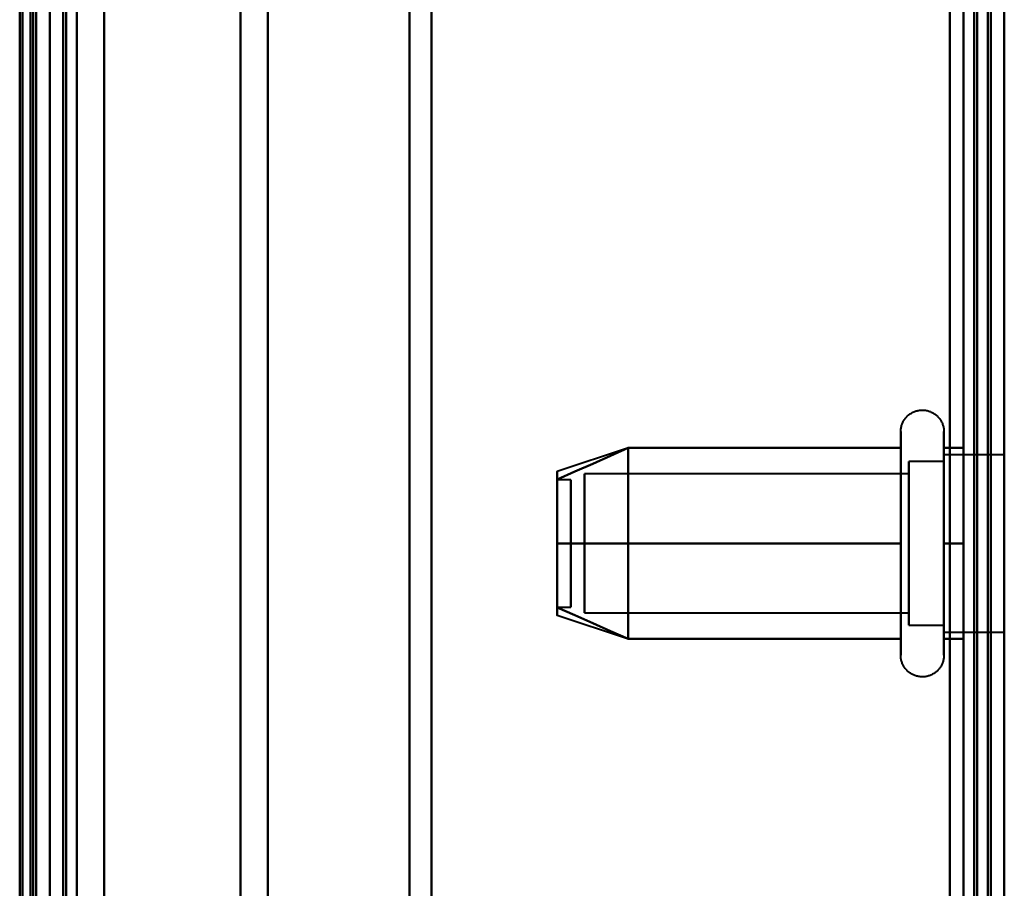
# Model space of a CAD drawing. Header units: millimetres. Extents: x -1352 to 2139, y -120 to 1046.
# Tile 68 of 77: x 549 to 585, y 831 to 863. Entities that reach past the tile are written whole.
import ezdxf

# ---------------------------------------------------------------- set-up
doc = ezdxf.new("R2010")
doc.units = ezdxf.units.MM
doc.layers.add('A-GENM', color=13, linetype='Continuous', lineweight=40)
doc.layers.add('G-IMPT', color=8, linetype='Continuous', lineweight=40)

# ---------------------------------------------------------------- blocks, each defined once
blk = doc.blocks.new('Maintenance r21 - Maintenance r21-755170-Avant')
at = {"layer": 'A-GENM'}
for p, q in [((585, 0), (585, 973.372)), ((585, 973.372), (585, 0))]:
    blk.add_line(p, q, dxfattribs=at)
blk = doc.blocks.new('Souche connecteur circulaire R23 - Souche connecteur circulaire R23-755164-Avant')
at = {"layer": 'A-GENM'}
blk.add_line((585, 927.5), (585, 770), dxfattribs=at)
blk = doc.blocks.new('NEXA 1000 CALQUES_dwg-755156-Avant')
at = {"layer": 'G-IMPT'}
for p, q in [((549.5, 129.472), (549.5, 937.272)), ((550, 937.272), (550, 129.472)), ((549.3, 604.868), (549.3, 934.872)), ((549.3, 934.872), (549.3, 604.868)), ((550, 934.872), (550, 604.868)), ((550, 763.372), (550, 934.872)), ((549.3, 591.872), (549.3, 921.877)), ((549.3, 921.877), (549.3, 591.872)), ((550, 921.877), (550, 763.372)), ((550, 921.872), (550, 763.372)), ((550, 702.849), (550, 921.872)), ((550.5, 921.872), (550.5, 763.372)), ((550.5, 763.372), (550.5, 921.872)), ((564, 616.883), (564, 921.872)), ((564, 921.872), (564, 616.883)), ((584.5, 921.872), (584.5, 616.883)), ((584.5, 921.872), (584.5, 604.872)), ((584.5, 604.872), (584.5, 921.872)), ((584.5, 604.872), (584.5, 921.872)), ((585, 604.872), (585, 921.872)), ((585, 921.872), (585, 604.872)), ((585, 921.872), (585, 604.872)), ((563.198, 921.281), (563.198, 617.429)), ((563.198, 617.429), (563.198, 921.281)), ((551, 617.807), (551, 920.872)), ((551, 920.872), (551, 823.514)), ((558, 617.807), (558, 920.872)), ((558, 920.872), (558, 617.807)), ((549.3, 703.47), (549.3, 920.246)), ((549.3, 920.246), (549.3, 823.275)), ((556.99, 618.386), (556.99, 920.246)), ((556.99, 920.246), (556.99, 618.386)), ((564, 604.872), (564, 909.862)), ((564, 909.862), (564, 604.872)), ((563.198, 909.315), (563.198, 605.464)), ((563.198, 605.464), (563.198, 909.315)), ((551, 605.872), (551, 908.938)), ((551, 908.938), (551, 703.231)), ((558, 605.872), (558, 908.938)), ((558, 908.938), (558, 605.872)), ((549.3, 908.359), (549.3, 606.498)), ((556.99, 703.47), (556.99, 908.359)), ((556.99, 908.359), (556.99, 703.47)), ((585, 878.194), (585, 808.194)), ((581.204, 845.422), (581.204, 847.472)), ((582.785, 847.472), (582.785, 845.422)), ((581.204, 839.272), (581.204, 846.923)), ((582.785, 846.923), (582.785, 839.272)), ((571.189, 846.867), (568.611, 846.008)), ((585, 846.622), (582.785, 846.622)), ((582.785, 846.622), (582.785, 844.997)), ((582.785, 841.747), (582.785, 846.622)), ((582.785, 846.372), (581.5, 846.372)), ((581.5, 846.372), (581.5, 844.872)), ((581.5, 840.774), (581.5, 846.372)), ((582.785, 841.872), (582.785, 846.372)), ((582.785, 846.372), (582.785, 841.872)), ((582.785, 846.187), (582.785, 840.122)), ((581.5, 845.921), (569.611, 845.921)), ((569.611, 841.165), (569.611, 845.921)), ((569.611, 845.921), (569.611, 841.165)), ((581.5, 845.97), (581.5, 841.872)), ((581.5, 840.372), (581.5, 845.97)), ((581.5, 841.165), (581.5, 845.921)), ((581.5, 845.921), (581.5, 841.165)), ((569.111, 845.702), (568.611, 845.702)), ((568.611, 841.054), (568.611, 845.702)), ((568.611, 845.702), (568.611, 841.054)), ((568.611, 841.042), (568.611, 845.691)), ((568.611, 845.691), (568.611, 841.042)), ((569.111, 841.054), (569.111, 845.702)), ((569.111, 845.702), (569.111, 841.054)), ((569.111, 841.042), (569.111, 845.691)), ((569.111, 845.691), (569.111, 841.042)), ((569.611, 840.824), (569.611, 845.579)), ((569.611, 845.579), (569.611, 840.824)), ((581.5, 840.824), (581.5, 845.579)), ((581.5, 845.579), (581.5, 840.824)), ((581.204, 839.822), (581.204, 845.422)), ((582.785, 845.422), (582.785, 839.822)), ((581.5, 844.872), (581.5, 840.372)), ((582.785, 844.997), (582.785, 840.558)), ((582.785, 840.122), (582.785, 844.997)), ((582.785, 840.372), (582.785, 844.872)), ((582.785, 844.872), (582.785, 840.372)), ((568.611, 841.042), (569.111, 841.042)), ((569.611, 840.824), (581.5, 840.824)), ((571.189, 839.877), (568.611, 840.737)), ((581.5, 840.372), (582.785, 840.372)), ((582.785, 840.122), (585, 840.122))]:
    blk.add_line(p, q, dxfattribs=at)
at = {"layer": 'G-IMPT', "flags": 128}
for points in [[(584.4, 972.772), (584.4, 761.822), (584.4, 550.872), (584.4, 339.922), (584.4, 128.972)], [(584.4, 972.772), (584.4, 761.822), (584.4, 550.872), (584.4, 339.922), (584.4, 128.972)], [(584.4, 128.972), (584.4, 339.922), (584.4, 550.872), (584.4, 761.822), (584.4, 972.772)], [(584.5, 128.972), (584.5, 339.922), (584.5, 550.872), (584.5, 761.822), (584.5, 972.772)], [(585, 128.972), (585, 339.922), (585, 550.872), (585, 761.822), (585, 972.772)], [(583.9, 129.472), (583.9, 340.172), (583.9, 550.872), (583.9, 761.572), (583.9, 972.272)], [(583.9, 129.472), (583.9, 340.172), (583.9, 550.872), (583.9, 761.572), (583.9, 972.272)], [(583.9, 972.272), (583.9, 761.572), (583.9, 550.872), (583.9, 340.172), (583.9, 129.472)], [(584, 972.272), (584, 761.572), (584, 550.872), (584, 340.172), (584, 129.472)], [(584, 129.472), (584, 340.172), (584, 550.872), (584, 761.572), (584, 972.272)], [(584, 972.272), (584, 761.572), (584, 550.872), (584, 340.172), (584, 129.472)], [(584.5, 972.272), (584.5, 761.572), (584.5, 550.872), (584.5, 340.172), (584.5, 129.472)], [(584.5, 129.472), (584.5, 340.172), (584.5, 550.872), (584.5, 761.572), (584.5, 972.272)], [(584.5, 129.472), (584.5, 340.172), (584.5, 550.872), (584.5, 761.572), (584.5, 972.272)], [(584.5, 972.272), (584.5, 761.572), (584.5, 550.872), (584.5, 340.172), (584.5, 129.472)], [(584.5, 972.272), (584.5, 761.572), (584.5, 550.872), (584.5, 340.172), (584.5, 129.472)], [(584.5, 129.472), (584.5, 340.172), (584.5, 550.872), (584.5, 761.572), (584.5, 972.272)], [(549.4, 937.772), (549.4, 735.572), (549.4, 533.372), (549.4, 331.172), (549.4, 128.972)], [(549.4, 128.972), (549.4, 331.172), (549.4, 533.372), (549.4, 735.572), (549.4, 937.772)], [(549.4, 128.972), (549.4, 331.172), (549.4, 533.372), (549.4, 735.572), (549.4, 937.772)], [(549.5, 937.772), (549.5, 735.572), (549.5, 533.372), (549.5, 331.172), (549.5, 128.972)], [(550, 937.772), (550, 735.572), (550, 533.372), (550, 331.172), (550, 128.972)], [(550, 128.972), (550, 331.172), (550, 533.372), (550, 735.572), (550, 937.772)], [(552, 937.772), (552, 735.572), (552, 533.372), (552, 331.172), (552, 128.972)], [(552, 128.972), (552, 331.172), (552, 533.372), (552, 735.572), (552, 937.772)], [(552, 937.772), (552, 735.572), (552, 533.372), (552, 331.172), (552, 128.972)], [(552, 128.972), (552, 331.172), (552, 533.372), (552, 735.572), (552, 937.772)], [(584.4, 128.972), (584.4, 331.172), (584.4, 533.372), (584.4, 735.572), (584.4, 937.772)], [(584.4, 128.972), (584.4, 331.172), (584.4, 533.372), (584.4, 735.572), (584.4, 937.772)], [(584.4, 937.772), (584.4, 735.572), (584.4, 533.372), (584.4, 331.172), (584.4, 128.972)], [(584.5, 937.772), (584.5, 735.572), (584.5, 533.372), (584.5, 331.172), (584.5, 128.972)], [(585, 937.772), (585, 735.572), (585, 533.372), (585, 331.172), (585, 128.972)], [(585, 128.972), (585, 331.172), (585, 533.372), (585, 735.572), (585, 937.772)], [(548.9, 937.272), (548.9, 743.297), (548.9, 549.322), (548.9, 355.347), (548.9, 161.372)], [(548.9, 161.372), (548.9, 355.347), (548.9, 549.322), (548.9, 743.297), (548.9, 937.272)], [(549, 129.372), (549, 331.372), (549, 533.372), (549, 735.372), (549, 937.372)], [(549, 937.372), (549, 735.372), (549, 533.372), (549, 331.372), (549, 129.372)], [(549, 129.472), (549, 331.422), (549, 533.372), (549, 735.322), (549, 937.272)], [(549, 937.272), (549, 735.322), (549, 533.372), (549, 331.422), (549, 129.472)], [(549.5, 937.272), (549.5, 735.322), (549.5, 533.372), (549.5, 331.422), (549.5, 129.472)], [(549.5, 129.472), (549.5, 331.422), (549.5, 533.372), (549.5, 735.322), (549.5, 937.272)], [(549.5, 937.272), (549.5, 735.322), (549.5, 533.372), (549.5, 331.422), (549.5, 129.472)], [(549.5, 129.472), (549.5, 331.422), (549.5, 533.372), (549.5, 735.322), (549.5, 937.272)], [(549.5, 129.472), (549.5, 331.422), (549.5, 533.372), (549.5, 735.322), (549.5, 937.272)], [(549.5, 937.272), (549.5, 735.322), (549.5, 533.372), (549.5, 331.422), (549.5, 129.472)], [(550, 129.472), (550, 331.422), (550, 533.372), (550, 735.322), (550, 937.272)], [(550, 937.272), (550, 735.322), (550, 533.372), (550, 331.422), (550, 129.472)], [(550, 937.272), (550, 743.297), (550, 549.322), (550, 355.347), (550, 161.372)], [(550, 129.472), (550, 331.422), (550, 533.372), (550, 735.322), (550, 937.272)], [(550, 161.372), (550, 355.347), (550, 549.322), (550, 743.297), (550, 937.272)], [(550, 937.272), (550, 735.322), (550, 533.372), (550, 331.422), (550, 129.472)], [(550.5, 129.472), (550.5, 331.422), (550.5, 533.372), (550.5, 735.322), (550.5, 937.272)], [(550.5, 937.272), (550.5, 735.322), (550.5, 533.372), (550.5, 331.422), (550.5, 129.472)], [(550.6, 129.472), (550.6, 331.422), (550.6, 533.372), (550.6, 735.322), (550.6, 937.272)], [(550.6, 937.272), (550.6, 735.322), (550.6, 533.372), (550.6, 331.422), (550.6, 129.472)], [(550.6, 129.472), (550.6, 331.422), (550.6, 533.372), (550.6, 735.322), (550.6, 937.272)], [(550.6, 129.472), (550.6, 331.422), (550.6, 533.372), (550.6, 735.322), (550.6, 937.272)], [(550.6, 937.272), (550.6, 735.322), (550.6, 533.372), (550.6, 331.422), (550.6, 129.472)], [(550.6, 937.272), (550.6, 735.322), (550.6, 533.372), (550.6, 331.422), (550.6, 129.472)], [(552, 937.272), (552, 735.322), (552, 533.372), (552, 331.422), (552, 129.472)], [(552, 129.472), (552, 331.422), (552, 533.372), (552, 735.322), (552, 937.272)], [(552, 937.272), (552, 735.322), (552, 533.372), (552, 331.422), (552, 129.472)], [(552, 129.472), (552, 331.422), (552, 533.372), (552, 735.322), (552, 937.272)], [(583.5, 937.272), (583.5, 735.322), (583.5, 533.372), (583.5, 331.422), (583.5, 129.472)], [(583.5, 129.472), (583.5, 331.422), (583.5, 533.372), (583.5, 735.322), (583.5, 937.272)], [(583.5, 129.472), (583.5, 331.422), (583.5, 533.372), (583.5, 735.322), (583.5, 937.272)], [(583.5, 937.272), (583.5, 735.322), (583.5, 533.372), (583.5, 331.422), (583.5, 129.472)], [(583.5, 903.372), (583.5, 873.372), (583.5, 843.372), (583.5, 813.372), (583.5, 783.372)], [(583.5, 783.372), (583.5, 813.372), (583.5, 843.372), (583.5, 873.372), (583.5, 903.372)], [(583.5, 903.372), (583.5, 873.372), (583.5, 843.372), (583.5, 813.372), (583.5, 783.372)], [(583.5, 783.372), (583.5, 813.372), (583.5, 843.372), (583.5, 873.372), (583.5, 903.372)], [(584.5, 783.372), (584.5, 813.372), (584.5, 843.372), (584.5, 873.372), (584.5, 903.372)], [(584.5, 903.372), (584.5, 873.372), (584.5, 843.372), (584.5, 813.372), (584.5, 783.372)], [(584.5, 783.372), (584.5, 813.372), (584.5, 843.372), (584.5, 873.372), (584.5, 903.372)], [(584.5, 903.372), (584.5, 873.372), (584.5, 843.372), (584.5, 813.372), (584.5, 783.372)], [(585, 803.872), (585, 823.622), (585, 843.372), (585, 863.122), (585, 882.872)], [(583, 810.572), (583, 826.972), (583, 843.372), (583, 859.772), (583, 876.172)], [(583, 876.172), (583, 859.772), (583, 843.372), (583, 826.972), (583, 810.572)], [(583, 810.572), (583, 826.972), (583, 843.372), (583, 859.772), (583, 876.172)], [(583, 876.172), (583, 859.772), (583, 843.372), (583, 826.972), (583, 810.572)], [(583, 876.172), (583, 859.772), (583, 843.372), (583, 826.972), (583, 810.572)], [(583, 810.572), (583, 826.972), (583, 843.372), (583, 859.772), (583, 876.172)], [(584.5, 876.172), (584.5, 859.772), (584.5, 843.372), (584.5, 826.972), (584.5, 810.572)], [(584.5, 810.572), (584.5, 826.972), (584.5, 843.372), (584.5, 859.772), (584.5, 876.172)], [(585, 876.172), (585, 859.772), (585, 843.372), (585, 826.972), (585, 810.572)], [(585, 876.172), (585, 859.772), (585, 843.372), (585, 826.972), (585, 810.572)], [(581.204, 847.472), (581.205, 847.504), (581.207, 847.535), (581.21, 847.567), (581.214, 847.598), (581.22, 847.629), (581.227, 847.66), (581.235, 847.691), (581.244, 847.721), (581.255, 847.751), (581.267, 847.78), (581.28, 847.809), (581.294, 847.837), (581.309, 847.865), (581.325, 847.892), (581.342, 847.919), (581.361, 847.944), (581.38, 847.969), (581.4, 847.993), (581.422, 848.017), (581.444, 848.039), (581.467, 848.061), (581.491, 848.082), (581.516, 848.101), (581.541, 848.12), (581.568, 848.137), (581.595, 848.154), (581.622, 848.169), (581.65, 848.184), (581.679, 848.197), (581.708, 848.209), (581.738, 848.22), (581.768, 848.23), (581.799, 848.238), (581.829, 848.245), (581.86, 848.251), (581.892, 848.256), (581.923, 848.259), (581.955, 848.262), (581.986, 848.263), (582.018, 848.262), (582.049, 848.261), (582.081, 848.258), (582.112, 848.254), (582.143, 848.249), (582.174, 848.242), (582.205, 848.234), (582.235, 848.225), (582.265, 848.215), (582.295, 848.204), (582.324, 848.191), (582.352, 848.177), (582.38, 848.162), (582.407, 848.146), (582.434, 848.129), (582.46, 848.111), (582.485, 848.092), (582.509, 848.072), (582.533, 848.051), (582.556, 848.029), (582.578, 848.006), (582.598, 847.982), (582.618, 847.958), (582.637, 847.933), (582.655, 847.907), (582.672, 847.88), (582.688, 847.852), (582.702, 847.824), (582.716, 847.796), (582.728, 847.767), (582.739, 847.737), (582.749, 847.707), (582.758, 847.677), (582.766, 847.646), (582.772, 847.615), (582.777, 847.584), (582.781, 847.552), (582.784, 847.521), (582.785, 847.489), (582.785, 847.472)], [(581.204, 847.472), (581.204, 847.469), (581.204, 847.459), (581.204, 847.443), (581.204, 847.42), (581.204, 847.391), (581.204, 847.355), (581.204, 847.313), (581.204, 847.264), (581.204, 847.209), (581.204, 847.149), (581.204, 847.082), (581.204, 847.009), (581.204, 846.93), (581.204, 846.923)], [(581.204, 839.822), (581.204, 839.906), (581.204, 839.997), (581.204, 840.093), (581.204, 840.194), (581.204, 840.3), (581.204, 840.411), (581.204, 840.526), (581.204, 840.647), (581.204, 840.771), (581.204, 840.9), (581.204, 841.033), (581.204, 841.169), (581.204, 841.31), (581.204, 841.453), (581.204, 841.599), (581.204, 841.749), (581.204, 841.9), (581.204, 842.055), (581.204, 842.211), (581.204, 842.369), (581.204, 842.529), (581.204, 842.69), (581.204, 842.852), (581.204, 843.015), (581.204, 843.179), (581.204, 843.343), (581.204, 843.507), (581.204, 843.671), (581.204, 843.834), (581.204, 843.996), (581.204, 844.158), (581.204, 844.318), (581.204, 844.477), (581.204, 844.634), (581.204, 844.789), (581.204, 844.942), (581.204, 845.092), (581.204, 845.239), (581.204, 845.384), (581.204, 845.525), (581.204, 845.663), (581.204, 845.797), (581.204, 845.927), (581.204, 846.054), (581.204, 846.175), (581.204, 846.293), (581.204, 846.406), (581.204, 846.513), (581.204, 846.616), (581.204, 846.714), (581.204, 846.806), (581.204, 846.893), (581.204, 846.974), (581.204, 847.05), (581.204, 847.119), (581.204, 847.183), (581.204, 847.24), (581.204, 847.292), (581.204, 847.337), (581.204, 847.375), (581.204, 847.408), (581.204, 847.433), (581.204, 847.453), (581.204, 847.465), (581.204, 847.472), (581.204, 847.472)], [(582.785, 847.472), (582.785, 847.469), (582.785, 847.459), (582.785, 847.443), (582.785, 847.42), (582.785, 847.391), (582.785, 847.355), (582.785, 847.313), (582.785, 847.264), (582.785, 847.209), (582.785, 847.149), (582.785, 847.082), (582.785, 847.009), (582.785, 846.93), (582.785, 846.846), (582.785, 846.756), (582.785, 846.661), (582.785, 846.56), (582.785, 846.455), (582.785, 846.344), (582.785, 846.229), (582.785, 846.109), (582.785, 845.985), (582.785, 845.856), (582.785, 845.724), (582.785, 845.588), (582.785, 845.448), (582.785, 845.305), (582.785, 845.159), (582.785, 845.01), (582.785, 844.858), (582.785, 844.704), (582.785, 844.548), (582.785, 844.39), (582.785, 844.23), (582.785, 844.069), (582.785, 843.907), (582.785, 843.744), (582.785, 843.58), (582.785, 843.417), (582.785, 843.253), (582.785, 843.089), (582.785, 842.925), (582.785, 842.763), (582.785, 842.601), (582.785, 842.441), (582.785, 842.282), (582.785, 842.125), (582.785, 841.969), (582.785, 841.817), (582.785, 841.666), (582.785, 841.518), (582.785, 841.374), (582.785, 841.232), (582.785, 841.094), (582.785, 840.959), (582.785, 840.829), (582.785, 840.702), (582.785, 840.58), (582.785, 840.462), (582.785, 840.349), (582.785, 840.241), (582.785, 840.137), (582.785, 840.039), (582.785, 839.946), (582.785, 839.859), (582.785, 839.822)], [(582.785, 846.923), (582.785, 847.002), (582.785, 847.075), (582.785, 847.143), (582.785, 847.204), (582.785, 847.26), (582.785, 847.309), (582.785, 847.351), (582.785, 847.388), (582.785, 847.418), (582.785, 847.441), (582.785, 847.458), (582.785, 847.468), (582.785, 847.472)], [(581.204, 846.923), (581.204, 846.838), (581.204, 846.748), (581.204, 846.652), (581.204, 846.551), (581.204, 846.445), (581.204, 846.334), (581.204, 846.218), (581.204, 846.098), (581.204, 845.973), (581.204, 845.844), (581.204, 845.712), (581.204, 845.575), (581.204, 845.435), (581.204, 845.292), (581.204, 845.145), (581.204, 844.996), (581.204, 844.844), (581.204, 844.69), (581.204, 844.534), (581.204, 844.376), (581.204, 844.216), (581.204, 844.055), (581.204, 843.892), (581.204, 843.729), (581.204, 843.566), (581.204, 843.402), (581.204, 843.238), (581.204, 843.074), (581.204, 842.911), (581.204, 842.748), (581.204, 842.587), (581.204, 842.426), (581.204, 842.268), (581.204, 842.111), (581.204, 841.956), (581.204, 841.803), (581.204, 841.653), (581.204, 841.505), (581.204, 841.361), (581.204, 841.219), (581.204, 841.082), (581.204, 840.948), (581.204, 840.817), (581.204, 840.691), (581.204, 840.569), (581.204, 840.452), (581.204, 840.339), (581.204, 840.231), (581.204, 840.128), (581.204, 840.031), (581.204, 839.938), (581.204, 839.851), (581.204, 839.77), (581.204, 839.695), (581.204, 839.625), (581.204, 839.562), (581.204, 839.504), (581.204, 839.453), (581.204, 839.408), (581.204, 839.369), (581.204, 839.337), (581.204, 839.311), (581.204, 839.292), (581.204, 839.279), (581.204, 839.273), (581.204, 839.272)], [(582.785, 839.272), (582.785, 839.276), (582.785, 839.285), (582.785, 839.302), (582.785, 839.325), (582.785, 839.354), (582.785, 839.39), (582.785, 839.432), (582.785, 839.48), (582.785, 839.535), (582.785, 839.596), (582.785, 839.663), (582.785, 839.736), (582.785, 839.814), (582.785, 839.899), (582.785, 839.988), (582.785, 840.084), (582.785, 840.184), (582.785, 840.29), (582.785, 840.4), (582.785, 840.516), (582.785, 840.636), (582.785, 840.76), (582.785, 840.888), (582.785, 841.021), (582.785, 841.157), (582.785, 841.297), (582.785, 841.44), (582.785, 841.586), (582.785, 841.735), (582.785, 841.887), (582.785, 842.041), (582.785, 842.197), (582.785, 842.355), (582.785, 842.514), (582.785, 842.675), (582.785, 842.838), (582.785, 843.001), (582.785, 843.164), (582.785, 843.328), (582.785, 843.492), (582.785, 843.656), (582.785, 843.819), (582.785, 843.982), (582.785, 844.143), (582.785, 844.304), (582.785, 844.463), (582.785, 844.62), (582.785, 844.775), (582.785, 844.928), (582.785, 845.079), (582.785, 845.226), (582.785, 845.371), (582.785, 845.513), (582.785, 845.651), (582.785, 845.785), (582.785, 845.916), (582.785, 846.042), (582.785, 846.165), (582.785, 846.282), (582.785, 846.396), (582.785, 846.504), (582.785, 846.607), (582.785, 846.705), (582.785, 846.798), (582.785, 846.886), (582.785, 846.923)], [(568.611, 845.718), (569.259, 846.007), (569.908, 846.295), (570.556, 846.584), (571.204, 846.872)], [(568.611, 845.718), (569.259, 846.007), (569.908, 846.295), (570.556, 846.584), (571.204, 846.872)], [(571.204, 846.872), (570.556, 846.584), (569.908, 846.295), (569.259, 846.007), (568.611, 845.718)], [(571.204, 846.872), (570.556, 846.584), (569.908, 846.295), (569.259, 846.007), (568.611, 845.718)], [(571.204, 843.372), (571.204, 844.247), (571.204, 845.122), (571.204, 845.997), (571.204, 846.872)], [(571.204, 846.872), (573.704, 846.872), (576.204, 846.872), (578.704, 846.872), (581.204, 846.872)], [(571.204, 846.872), (573.704, 846.872), (576.204, 846.872), (578.704, 846.872), (581.204, 846.872)], [(581.204, 846.872), (578.704, 846.872), (576.204, 846.872), (573.704, 846.872), (571.204, 846.872)], [(571.204, 846.872), (571.204, 845.997), (571.204, 845.122), (571.204, 844.247), (571.204, 843.372)], [(581.204, 846.872), (578.704, 846.872), (576.204, 846.872), (573.704, 846.872), (571.204, 846.872)], [(571.204, 846.872), (571.204, 845.997), (571.204, 845.122), (571.204, 844.247), (571.204, 843.372)], [(571.204, 843.372), (571.204, 844.247), (571.204, 845.122), (571.204, 845.997), (571.204, 846.872)], [(581.204, 846.872), (581.204, 845.997), (581.204, 845.122), (581.204, 844.247), (581.204, 843.372)], [(581.204, 843.372), (581.204, 844.247), (581.204, 845.122), (581.204, 845.997), (581.204, 846.872)], [(582.785, 843.372), (582.785, 844.247), (582.785, 845.122), (582.785, 845.997), (582.785, 846.872)], [(582.785, 846.872), (582.964, 846.872), (583.143, 846.872), (583.321, 846.872), (583.5, 846.872)], [(583.5, 846.872), (583.321, 846.872), (583.143, 846.872), (582.964, 846.872), (582.785, 846.872)], [(582.785, 846.872), (582.964, 846.872), (583.143, 846.872), (583.321, 846.872), (583.5, 846.872)], [(583.5, 846.872), (583.321, 846.872), (583.143, 846.872), (582.964, 846.872), (582.785, 846.872)], [(582.785, 846.872), (582.785, 845.997), (582.785, 845.122), (582.785, 844.247), (582.785, 843.372)], [(583.5, 846.872), (583.5, 845.997), (583.5, 845.122), (583.5, 844.247), (583.5, 843.372)], [(583.5, 843.372), (583.5, 844.247), (583.5, 845.122), (583.5, 845.997), (583.5, 846.872)], [(583.5, 843.372), (583.5, 844.247), (583.5, 845.122), (583.5, 845.997), (583.5, 846.872)], [(583.5, 846.872), (583.5, 845.997), (583.5, 845.122), (583.5, 844.247), (583.5, 843.372)], [(571.204, 843.372), (570.556, 843.372), (569.908, 843.372), (569.259, 843.372), (568.611, 843.372)], [(568.611, 843.372), (569.259, 843.372), (569.908, 843.372), (570.556, 843.372), (571.204, 843.372)], [(571.204, 843.372), (570.556, 843.372), (569.908, 843.372), (569.259, 843.372), (568.611, 843.372)], [(568.611, 843.372), (569.259, 843.372), (569.908, 843.372), (570.556, 843.372), (571.204, 843.372)], [(571.204, 843.372), (571.204, 842.497), (571.204, 841.622), (571.204, 840.747), (571.204, 839.872)], [(581.204, 843.372), (578.704, 843.372), (576.204, 843.372), (573.704, 843.372), (571.204, 843.372)], [(571.204, 839.872), (571.204, 840.747), (571.204, 841.622), (571.204, 842.497), (571.204, 843.372)], [(571.204, 843.372), (573.704, 843.372), (576.204, 843.372), (578.704, 843.372), (581.204, 843.372)], [(581.204, 843.372), (578.704, 843.372), (576.204, 843.372), (573.704, 843.372), (571.204, 843.372)], [(571.204, 843.372), (573.704, 843.372), (576.204, 843.372), (578.704, 843.372), (581.204, 843.372)], [(571.204, 839.872), (571.204, 840.747), (571.204, 841.622), (571.204, 842.497), (571.204, 843.372)], [(571.204, 843.372), (571.204, 842.497), (571.204, 841.622), (571.204, 840.747), (571.204, 839.872)], [(581.204, 839.872), (581.204, 840.747), (581.204, 841.622), (581.204, 842.497), (581.204, 843.372)], [(581.204, 843.372), (581.204, 842.497), (581.204, 841.622), (581.204, 840.747), (581.204, 839.872)], [(583.5, 843.372), (583.321, 843.372), (583.143, 843.372), (582.964, 843.372), (582.785, 843.372)], [(582.785, 843.372), (582.785, 842.497), (582.785, 841.622), (582.785, 840.747), (582.785, 839.872)], [(582.785, 839.872), (582.785, 840.747), (582.785, 841.622), (582.785, 842.497), (582.785, 843.372)], [(582.785, 843.372), (582.964, 843.372), (583.143, 843.372), (583.321, 843.372), (583.5, 843.372)], [(583.5, 843.372), (583.321, 843.372), (583.143, 843.372), (582.964, 843.372), (582.785, 843.372)], [(582.785, 843.372), (582.964, 843.372), (583.143, 843.372), (583.321, 843.372), (583.5, 843.372)], [(583.5, 839.872), (583.5, 840.747), (583.5, 841.622), (583.5, 842.497), (583.5, 843.372)], [(583.5, 843.372), (583.5, 842.497), (583.5, 841.622), (583.5, 840.747), (583.5, 839.872)], [(583.5, 839.872), (583.5, 840.747), (583.5, 841.622), (583.5, 842.497), (583.5, 843.372)], [(583.5, 843.372), (583.5, 842.497), (583.5, 841.622), (583.5, 840.747), (583.5, 839.872)], [(568.611, 841.026), (569.259, 840.738), (569.908, 840.449), (570.556, 840.161), (571.204, 839.872)], [(568.611, 841.026), (569.259, 840.738), (569.908, 840.449), (570.556, 840.161), (571.204, 839.872)], [(571.204, 839.872), (570.556, 840.161), (569.908, 840.449), (569.259, 840.738), (568.611, 841.026)], [(571.204, 839.872), (570.556, 840.161), (569.908, 840.449), (569.259, 840.738), (568.611, 841.026)], [(571.204, 839.872), (573.704, 839.872), (576.204, 839.872), (578.704, 839.872), (581.204, 839.872)], [(571.204, 839.872), (573.704, 839.872), (576.204, 839.872), (578.704, 839.872), (581.204, 839.872)], [(581.204, 839.872), (578.704, 839.872), (576.204, 839.872), (573.704, 839.872), (571.204, 839.872)], [(581.204, 839.872), (578.704, 839.872), (576.204, 839.872), (573.704, 839.872), (571.204, 839.872)], [(581.204, 839.272), (581.204, 839.276), (581.204, 839.285), (581.204, 839.302), (581.204, 839.325), (581.204, 839.354), (581.204, 839.39), (581.204, 839.432), (581.204, 839.48), (581.204, 839.535), (581.204, 839.596), (581.204, 839.663), (581.204, 839.736), (581.204, 839.814), (581.204, 839.822)], [(582.785, 839.872), (582.964, 839.872), (583.143, 839.872), (583.321, 839.872), (583.5, 839.872)], [(583.5, 839.872), (583.321, 839.872), (583.143, 839.872), (582.964, 839.872), (582.785, 839.872)], [(582.785, 839.872), (582.964, 839.872), (583.143, 839.872), (583.321, 839.872), (583.5, 839.872)], [(583.5, 839.872), (583.321, 839.872), (583.143, 839.872), (582.964, 839.872), (582.785, 839.872)], [(582.785, 839.822), (582.785, 839.742), (582.785, 839.669), (582.785, 839.602), (582.785, 839.54), (582.785, 839.485), (582.785, 839.436), (582.785, 839.393), (582.785, 839.357), (582.785, 839.327), (582.785, 839.304), (582.785, 839.287), (582.785, 839.276), (582.785, 839.272)], [(582.785, 839.272), (582.785, 839.241), (582.783, 839.209), (582.779, 839.178), (582.775, 839.146), (582.769, 839.115), (582.762, 839.084), (582.754, 839.054), (582.745, 839.024), (582.734, 838.994), (582.723, 838.964), (582.71, 838.936), (582.696, 838.907), (582.681, 838.88), (582.664, 838.852), (582.647, 838.826), (582.629, 838.8), (582.609, 838.775), (582.589, 838.751), (582.568, 838.728), (582.545, 838.705), (582.522, 838.684), (582.498, 838.663), (582.474, 838.643), (582.448, 838.625), (582.422, 838.607), (582.395, 838.591), (582.367, 838.575), (582.339, 838.561), (582.31, 838.548), (582.281, 838.536), (582.251, 838.525), (582.221, 838.515), (582.191, 838.507), (582.16, 838.499), (582.129, 838.493), (582.098, 838.489), (582.066, 838.485), (582.035, 838.483), (582.003, 838.482), (581.972, 838.482), (581.94, 838.484), (581.909, 838.487), (581.877, 838.491), (581.846, 838.496), (581.815, 838.503), (581.784, 838.51), (581.754, 838.519), (581.724, 838.53), (581.695, 838.541), (581.666, 838.554), (581.637, 838.567), (581.609, 838.582), (581.582, 838.598), (581.555, 838.615), (581.53, 838.633), (581.504, 838.652), (581.48, 838.672), (581.456, 838.694), (581.434, 838.716), (581.412, 838.738), (581.391, 838.762), (581.371, 838.787), (581.352, 838.812), (581.334, 838.838), (581.317, 838.865), (581.302, 838.892), (581.287, 838.92), (581.273, 838.949), (581.261, 838.978), (581.25, 839.008), (581.24, 839.038), (581.231, 839.068), (581.224, 839.099), (581.217, 839.13), (581.212, 839.161), (581.208, 839.192), (581.206, 839.224), (581.204, 839.255), (581.204, 839.272)]]:
    blk.add_lwpolyline(points, dxfattribs=at)
at = {"layer": 'G-IMPT'}
for points in [[(568.611, 845.718), (568.611, 845.91), (568.611, 846.008), (568.611, 846.008)], [(568.611, 846.008), (568.611, 846.008), (568.611, 845.91), (568.611, 845.718)], [(568.611, 845.718), (568.611, 845.911), (568.611, 846.104), (568.611, 845.911), (568.611, 845.718)], [(568.611, 843.372), (568.611, 843.836), (568.611, 844.739), (568.611, 845.446), (568.611, 845.718)], [(568.611, 845.718), (568.611, 845.446), (568.611, 844.739), (568.611, 843.836), (568.611, 843.372)], [(568.611, 843.372), (568.611, 843.844), (568.611, 844.738), (568.611, 845.439), (568.611, 845.718)], [(568.611, 845.718), (568.611, 845.439), (568.611, 844.739), (568.611, 843.845), (568.611, 843.372)], [(568.611, 843.372), (568.611, 842.908), (568.611, 842.005), (568.611, 841.298), (568.611, 841.026)], [(568.611, 841.026), (568.611, 841.299), (568.611, 842.006), (568.611, 842.908), (568.611, 843.372)], [(568.611, 843.372), (568.611, 842.9), (568.611, 842.006), (568.611, 841.306), (568.611, 841.026)], [(568.611, 841.026), (568.611, 841.305), (568.611, 842.006), (568.611, 842.9), (568.611, 843.372)], [(568.611, 841.026), (568.611, 840.834), (568.611, 840.737), (568.611, 840.737)], [(568.611, 840.737), (568.611, 840.737), (568.611, 840.834), (568.611, 841.026)], [(568.611, 841.026), (568.611, 840.833), (568.611, 840.64), (568.611, 840.833), (568.611, 841.026)]]:
    blk.add_open_spline(points, degree=3, dxfattribs=at)

msp = doc.modelspace()

# ---------------------------------------------------------------- block references
at = {"layer": 'A-GENM'}
for name in ['Maintenance r21 - Maintenance r21-755170-Avant', 'Souche connecteur circulaire R23 - Souche connecteur circulaire R23-755164-Avant']:
    msp.add_blockref(name, (0, 0), dxfattribs=at)
at = {"layer": 'G-IMPT'}
msp.add_blockref('NEXA 1000 CALQUES_dwg-755156-Avant', (0, 0), dxfattribs=at)

doc.saveas('drawing.dxf')
